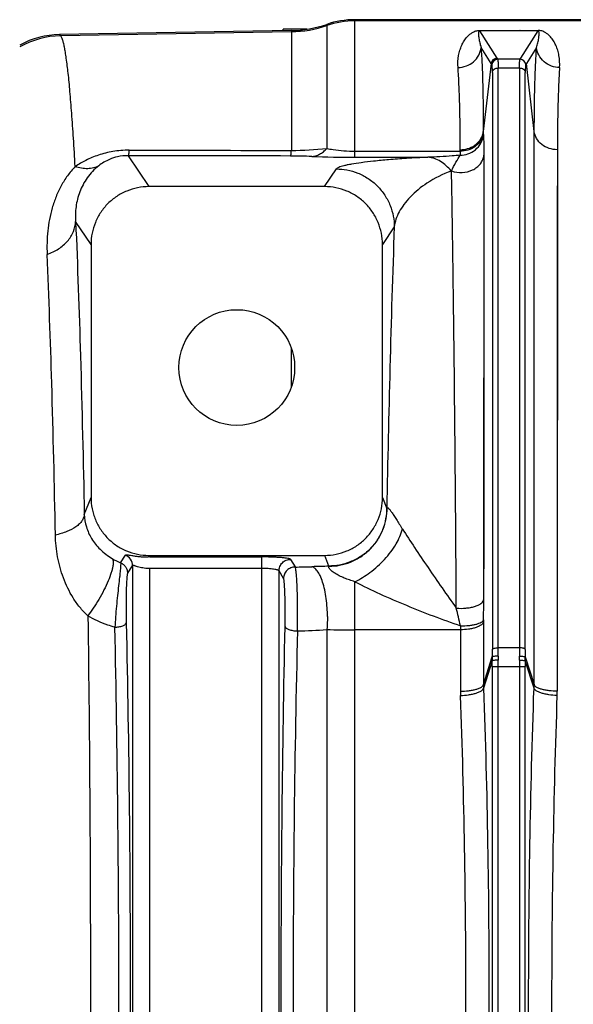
# Model space of a CAD drawing. Extents: x -1680 to 1181, y 8 to 1739.
# Tile 41 of 73: x -922 to -826, y 1569 to 1739. Entities that reach past the tile are written whole.
import ezdxf

# ---------------------------------------------------------------- set-up
doc = ezdxf.new("R2010")
doc.units = 0
doc.header["$LTSCALE"] = 65.395
doc.layers.add('SG48_1', color=7, linetype='CONTINUOUS')

msp = doc.modelspace()

# ---------------------------------------------------------------- linework, layer by layer
at = {"layer": 'SG48_1', "color": 9, "linetype": 'CONTINUOUS'}
for p, q in [((-868.78, 1738.53), (-868.78, 1717.08)), ((-863.93, 1715.56), (-863.93, 1739.33)), ((-576.33, 1739.12), (-863.93, 1739.12)), ((-874.89, 1737.25), (-914.75, 1736.56)), ((-874.89, 1737.46), (-874.89, 1716.75)), ((-842.37, 1737.43), (-839.39, 1732.67)), ((-835.28, 1732.67), (-832.29, 1737.43)), ((-914.95, 1736.76), (-914.75, 1736.56)), ((-840.38, 1731.75), (-842.13, 1734.54)), ((-832.54, 1734.54), (-834.28, 1731.75)), ((-840.38, 1731.75), (-841.74, 1720)), ((-839.39, 1732.67), (-839.28, 1732.49)), ((-835.39, 1732.49), (-839.28, 1732.49)), ((-835.39, 1732.49), (-835.28, 1732.67)), ((-832.93, 1720), (-834.28, 1731.75)), ((-840.17, 1730.23), (-840.17, 1630.53)), ((-839.18, 1630.82), (-839.18, 1731)), ((-839.18, 1731), (-835.49, 1731)), ((-835.49, 1731), (-835.49, 1630.82)), ((-834.49, 1630.53), (-834.49, 1730.23)), ((-832.97, 1624.47), (-832.93, 1720)), ((-863.93, 1716.61), (-845.72, 1716.61)), ((-828.95, 1716.87), (-828.99, 1623.32)), ((-903.08, 1715.84), (-899.52, 1710.49)), ((-863.93, 1715.56), (-851.33, 1715.56)), ((-841.64, 1715.92), (-841.68, 1639.08)), ((-841.64, 1715.92), (-841.65, 1711.4)), ((-869.15, 1710.49), (-867.11, 1713.54)), ((-847.23, 1713.2), (-847.28, 1713.18)), ((-841.65, 1711.4), (-841.65, 1706.68)), ((-832.95, 1693.98), (-832.94, 1709.26)), ((-841.65, 1706.68), (-841.66, 1701.74)), ((-828.96, 1706.35), (-828.96, 1696.64)), ((-909.51, 1700.49), (-912.17, 1704.49)), ((-857.12, 1703.55), (-859.16, 1700.49)), ((-841.66, 1701.74), (-841.66, 1693.87)), ((-841.66, 1693.87), (-841.67, 1685.39)), ((-832.96, 1670.06), (-832.95, 1693.98)), ((-841.67, 1685.39), (-841.67, 1676.3)), ((-874.89, 1675.94), (-874.89, 1682.52)), ((-832.97, 1635.57), (-832.96, 1670.06)), ((-910.67, 1653.87), (-909.51, 1656.8)), ((-859.16, 1656.8), (-858.4, 1654.91)), ((-841.67, 1649.77), (-841.68, 1639.08)), ((-904.39, 1645.5), (-903.58, 1646.84)), ((-899.53, 1646.79), (-899.64, 1646.51)), ((-868.4, 1644.95), (-869.13, 1646.79)), ((-903.19, 1643.68), (-902.33, 1644.99)), ((-902.33, 1644.99), (-902.33, 1493.46)), ((-875.04, 1646.1), (-874.24, 1644.78)), ((-899.34, 1493.94), (-899.34, 1644.52)), ((-880.03, 1644.52), (-880.03, 1493.94)), ((-877.03, 1494.35), (-877.03, 1644.11)), ((-876.24, 1642.79), (-877.03, 1644.11)), ((-863.93, 1496.22), (-863.93, 1642.24)), ((-841.69, 1635.3), (-841.69, 1624.47)), ((-832.97, 1624.47), (-832.97, 1635.57)), ((-868.78, 1633.97), (-868.78, 1504.49)), ((-845.67, 1633.93), (-863.93, 1633.93)), ((-845.67, 1633.93), (-845.67, 1623.32)), ((-835.49, 1630.82), (-839.18, 1630.82)), ((-841.69, 1624.47), (-840.18, 1629.23)), ((-840.18, 1628.57), (-841.68, 1623.84)), ((-834.48, 1629.23), (-832.97, 1624.47)), ((-832.98, 1623.84), (-834.48, 1628.57)), ((-840.18, 1627.59), (-840.18, 1510.86)), ((-840.18, 1627.59), (-834.49, 1627.59)), ((-839.18, 1510.86), (-839.18, 1627.59)), ((-835.48, 1627.59), (-835.48, 1510.86)), ((-834.49, 1510.86), (-834.49, 1627.59))]:
    msp.add_line(p, q, dxfattribs=at)
at = {"layer": 'SG48_1', "color": 6, "linetype": 'CONTINUOUS'}
for p, q in [((-576.33, 1739.33), (-863.93, 1739.33)), ((-874.89, 1737.46), (-914.95, 1736.76)), ((-876.33, 1737.43), (-876.33, 1737.69)), ((-872.23, 1737.69), (-876.33, 1737.69)), ((-840.27, 1731.58), (-840.38, 1731.75)), ((-834.28, 1731.75), (-834.39, 1731.58)), ((-869.15, 1710.49), (-899.52, 1710.49)), ((-909.51, 1700.49), (-909.51, 1656.8)), ((-859.16, 1656.8), (-859.16, 1700.49)), ((-899.53, 1646.79), (-869.13, 1646.79))]:
    msp.add_line(p, q, dxfattribs=at)
at = {"layer": 'SG48_1', "color": 2, "linetype": 'CONTINUOUS'}
for p, q in [((-842.37, 1737.43), (-842.37, 1737.46)), ((-842.37, 1737.46), (-832.29, 1737.46)), ((-832.29, 1737.43), (-842.37, 1737.43)), ((-832.29, 1737.46), (-832.29, 1737.43)), ((-841.74, 1720), (-841.74, 1719.74)), ((-845.72, 1716.61), (-845.72, 1716.87)), ((-899.34, 1646.51), (-880.03, 1646.51)), ((-880.03, 1646.51), (-880.03, 1644.52)), ((-880.03, 1644.52), (-899.34, 1644.52))]:
    msp.add_line(p, q, dxfattribs=at)
at = {"layer": 'SG48_1', "color": 9, "linetype": 'CONTINUOUS'}
for points in [[(-832.94, 1709.26), (-832.93, 1718.01), (-832.93, 1720)], [(-828.95, 1716.87), (-828.95, 1714.92), (-828.96, 1706.35)], [(-828.96, 1696.64), (-828.97, 1694.05), (-828.97, 1691.39), (-828.97, 1680.14)], [(-828.97, 1680.14), (-828.97, 1677.17), (-828.98, 1674.16), (-828.98, 1671.09), (-828.98, 1667.96), (-828.98, 1654.97)], [(-841.67, 1676.3), (-841.67, 1673.15), (-841.67, 1669.96), (-841.67, 1656.74)], [(-841.67, 1656.74), (-841.67, 1653.29), (-841.67, 1649.77)], [(-828.98, 1654.97), (-828.98, 1651.61), (-828.99, 1648.2), (-828.99, 1644.76), (-828.99, 1641.27), (-828.99, 1637.75), (-828.99, 1634.19), (-828.99, 1623.32)]]:
    msp.add_lwpolyline(points, dxfattribs=at)
at = {"layer": 'SG48_1', "color": 6, "linetype": 'CONTINUOUS'}
msp.add_circle((-884.33, 1679.23), 10, dxfattribs=at)
for centre, radius, start, end in [((-875.24, 1757.44), 19.99, 271.0008, 288.8559), ((-863.93, 1724.34), 14.99, 90.0002, 108.8559), ((-914.69, 1721.76), 15, 90.997, 118.432), ((-839.39, 1731.66), 1, 90.1673, 174.809)]:
    msp.add_arc(centre, radius, start, end, dxfattribs=at)
at = {"layer": 'SG48_1', "color": 9, "linetype": 'CONTINUOUS'}
for centre, radius, start, end in [((-863.93, 1724.12), 15.01, 89.9998, 108.8338), ((-875.24, 1757.26), 20.01, 270.9992, 288.8338), ((-914.47, 1721.56), 15, 91.0729, 119.3939), ((-839.27, 1731.49), 1, 90.1746, 174.8384), ((-835.39, 1731.49), 1, 5.1604, 89.8263), ((-875.13, 1778.8), 62.05, 270.2243, 275.8773), ((-875.18, 1621.14), 94.64, 87.6882, 89.9085), ((-863.98, 1903.84), 188.28, 267.754, 270.0153), ((1805.78, 1608.95), 2664.58, 177.96543, 179.01167), ((-858, 1654.8), 0.419, 158.1966, 164.397), ((-900.47, 1655.23), 10.49, 239.1718, 248.0627), ((-864.27, 1416.1), 228.84, 91.0273, 91.7754), ((-875.18, 1769.04), 124.27, 270.4294, 271.7582), ((-1202.57, 1639.12), 360.9, 359.4482, 359.9926), ((-1081.06, 1579.94), 241.65, 13.0778, 13.8214), ((-1007.51, 1636.6), 133.7, 359.0573, 359.7922), ((-806.26, 1635.31), 35.44, 179.4493, 180.0056), ((-873.88, 1638.95), 5.2, 269.9999, 270.4738), ((-993.04, 1636.37), 119.23, 358.7407, 359.0539), ((-875.07, 1720.03), 86.29, 270.8153, 274.1805), ((-863.94, 1964.77), 330.84, 269.1616, 270.0008), ((-715.89, 1633.95), 129.78, 179.7066, 180.0093), ((-722.65, 1630.84), 112.84, 180.0112, 180.7451), ((-744.71, 1630.54), 89.79, 180.0047, 180.8352), ((-814.92, 1628.89), 25.27, 179.2238, 180.7271), ((-925.31, 1627.59), 85.13, 359.999, 0.6552), ((-809.02, 1628.99), 30.17, 179.2671, 180.5993), ((-944.27, 1627.59), 105.09, 359.9991, 0.5896), ((-865.65, 1628.99), 30.17, 359.4007, 0.7331), ((-730.39, 1627.59), 105.09, 179.4104, 180.0009), ((-749.36, 1627.59), 85.13, 179.3448, 180.001), ((-859.75, 1628.89), 25.27, 359.2729, 0.7762), ((-824.22, 1623.34), 21.46, 180.05, 182.0156), ((-823.5, 1624.47), 18.19, 180.0151, 181.9926), ((-851.16, 1624.47), 18.19, 358.0074, 359.9849), ((-849.83, 1623.32), 20.83, 357.9633, 359.9885)]:
    msp.add_arc(centre, radius, start, end, dxfattribs=at)
at = {"layer": 'SG48_1', "color": 2, "linetype": 'CONTINUOUS'}
for centre, radius, start, end in [((-836.17, 1735.3), 2.29, 68.3591, 70.6357), ((-844.8, 1720.36), 3.08, 345.8757, 349.6367), ((-844.71, 1720.35), 2.99, 349.6346, 353.4363), ((-844.76, 1720.09), 3.05, 346.0084, 353.4207), ((-899.34, 1589.49), 57.03, 89.9998, 90.3084), ((-899.34, 1623.98), 20.54, 89.9998, 90.5137), ((-931.67, 1630.55), 91.5, 359.1726, 359.9876), ((-949.87, 1630.83), 110.69, 359.2477, 359.9959)]:
    msp.add_arc(centre, radius, start, end, dxfattribs=at)
msp.add_ellipse((-904.33, 1644.99), major_axis=(1.68, -1.09), ratio=0.995431, start_param=0.580058, end_param=1.760087, dxfattribs=at)
at = {"layer": 'SG48_1', "color": 9, "linetype": 'CONTINUOUS'}
for points, knots in [([(-846.11, 1731.07), (-846.16, 1731.76), (-846.1, 1732.78), (-845.8, 1734.05), (-845.48, 1734.9), (-845.07, 1735.68), (-844.64, 1736.27), (-844.22, 1736.69), (-843.84, 1737), (-843.43, 1737.24), (-842.93, 1737.42), (-842.59, 1737.46), (-842.37, 1737.46)], [0, 0, 0, 0, 0.253941, 0.370184, 0.480923, 0.587766, 0.693501, 0.747925, 0.80601, 0.874361, 0.920265, 1, 1, 1, 1]), ([(-842.37, 1737.43), (-842.4, 1737.43), (-842.45, 1737.42), (-842.5, 1737.37), (-842.53, 1737.3), (-842.55, 1737.22), (-842.57, 1737.12), (-842.57, 1736.98), (-842.57, 1736.76), (-842.55, 1736.47), (-842.5, 1736.11), (-842.44, 1735.74), (-842.33, 1735.21), (-842.22, 1734.81), (-842.13, 1734.54)], [0, 0, 0, 0, 0.026609, 0.043176, 0.070782, 0.097032, 0.123197, 0.176233, 0.230614, 0.343687, 0.462605, 0.587451, 0.718413, 1, 1, 1, 1]), ([(-832.54, 1734.54), (-832.45, 1734.81), (-832.34, 1735.21), (-832.22, 1735.74), (-832.16, 1736.11), (-832.12, 1736.47), (-832.09, 1736.76), (-832.09, 1736.98), (-832.1, 1737.12), (-832.11, 1737.22), (-832.13, 1737.3), (-832.17, 1737.37), (-832.22, 1737.42), (-832.26, 1737.43), (-832.29, 1737.43)], [0, 0, 0, 0, 0.281587, 0.412549, 0.537396, 0.656313, 0.769387, 0.823768, 0.876804, 0.902969, 0.929219, 0.956825, 0.973392, 1, 1, 1, 1]), ([(-828.56, 1731.07), (-828.51, 1731.76), (-828.56, 1732.78), (-828.87, 1734.05), (-829.18, 1734.9), (-829.6, 1735.68), (-830.03, 1736.27), (-830.44, 1736.69), (-830.82, 1737), (-831.23, 1737.24), (-831.73, 1737.42), (-832.07, 1737.46), (-832.29, 1737.46)], [0, 0, 0, 0, 0.253942, 0.370185, 0.480925, 0.587768, 0.693503, 0.747926, 0.806012, 0.874362, 0.920265, 1, 1, 1, 1]), ([(-912.26, 1713.95), (-912.34, 1715.59), (-912.52, 1718.67), (-912.82, 1723), (-913.12, 1726.75), (-913.42, 1729.91), (-913.7, 1732.16), (-913.92, 1733.65), (-914.08, 1734.54), (-914.24, 1735.27), (-914.4, 1735.84), (-914.56, 1736.26), (-914.68, 1736.48), (-914.75, 1736.56)], [0, 0, 0, 0, 0.21536, 0.40594, 0.571047, 0.710092, 0.822613, 0.868826, 0.908311, 0.941071, 0.967152, 0.986676, 1, 1, 1, 1]), ([(-846.11, 1731.07), (-845.62, 1731.07), (-844.64, 1731.25), (-843.37, 1732), (-842.46, 1733.14), (-842.17, 1734.07), (-842.13, 1734.54)], [0, 0, 0, 0, 0.254979, 0.507483, 0.755697, 1, 1, 1, 1]), ([(-842.13, 1734.54), (-842.06, 1733.54), (-841.94, 1731.41), (-841.78, 1726.56), (-841.74, 1722.71), (-841.74, 1720)], [0, 0, 0, 0, 0.205633, 0.441239, 1, 1, 1, 1]), ([(-832.93, 1720), (-832.92, 1722.71), (-832.89, 1726.56), (-832.72, 1731.41), (-832.61, 1733.54), (-832.54, 1734.54)], [0, 0, 0, 0, 0.558761, 0.794367, 1, 1, 1, 1]), ([(-828.56, 1731.07), (-829.03, 1731.07), (-830.01, 1731.25), (-831.3, 1732), (-832.22, 1733.16), (-832.49, 1734.09), (-832.54, 1734.54)], [0, 0, 0, 0, 0.246145, 0.50748, 0.764227, 1, 1, 1, 1]), ([(-839.28, 1732.49), (-839.27, 1732.47), (-839.25, 1732.42), (-839.23, 1732.32), (-839.21, 1732.19), (-839.19, 1731.93), (-839.18, 1731.53), (-839.18, 1731.19), (-839.18, 1731)], [0, 0, 0, 0, 0.043515, 0.110168, 0.200525, 0.314566, 0.612443, 1, 1, 1, 1]), ([(-835.49, 1731), (-835.49, 1731.19), (-835.48, 1731.53), (-835.47, 1731.93), (-835.45, 1732.19), (-835.43, 1732.32), (-835.41, 1732.42), (-835.4, 1732.47), (-835.39, 1732.49)], [0, 0, 0, 0, 0.387557, 0.685433, 0.799473, 0.88983, 0.956484, 1, 1, 1, 1]), ([(-845.72, 1716.87), (-845.72, 1719.52), (-845.76, 1723.28), (-845.92, 1728.01), (-846.04, 1730.1), (-846.11, 1731.07)], [0, 0, 0, 0, 0.558754, 0.794359, 1, 1, 1, 1]), ([(-840.17, 1730.23), (-840.17, 1730.41), (-840.17, 1730.72), (-840.19, 1731.08), (-840.21, 1731.3), (-840.23, 1731.42), (-840.24, 1731.51), (-840.26, 1731.56), (-840.27, 1731.58)], [0, 0, 0, 0, 0.386898, 0.684533, 0.798498, 0.8889, 0.955835, 1, 1, 1, 1]), ([(-840.17, 1730.23), (-840.16, 1730.33), (-840.09, 1730.54), (-839.86, 1730.8), (-839.53, 1730.96), (-839.29, 1731), (-839.18, 1731)], [0, 0, 0, 0, 0.222727, 0.474262, 0.74151, 1, 1, 1, 1]), ([(-835.49, 1731), (-835.37, 1731), (-835.13, 1730.96), (-834.81, 1730.8), (-834.58, 1730.54), (-834.5, 1730.33), (-834.49, 1730.23)], [0, 0, 0, 0, 0.25849, 0.525738, 0.777273, 1, 1, 1, 1]), ([(-834.39, 1731.58), (-834.4, 1731.56), (-834.42, 1731.51), (-834.44, 1731.42), (-834.45, 1731.3), (-834.47, 1731.08), (-834.49, 1730.72), (-834.49, 1730.41), (-834.49, 1730.23)], [0, 0, 0, 0, 0.044154, 0.111086, 0.201489, 0.315455, 0.61309, 1, 1, 1, 1]), ([(-828.56, 1731.07), (-828.63, 1730.1), (-828.74, 1728.01), (-828.91, 1723.28), (-828.94, 1719.52), (-828.95, 1716.87)], [0, 0, 0, 0, 0.205643, 0.441251, 1, 1, 1, 1]), ([(-828.95, 1716.87), (-829.43, 1716.87), (-830.4, 1717.03), (-831.66, 1717.69), (-832.59, 1718.72), (-832.88, 1719.58), (-832.93, 1720)], [0, 0, 0, 0, 0.264852, 0.521685, 0.766109, 1, 1, 1, 1]), ([(-845.71, 1715.93), (-845.26, 1715.94), (-844.33, 1716.09), (-843.04, 1716.8), (-842.08, 1717.95), (-841.78, 1718.92), (-841.73, 1719.4)], [0, 0, 0, 0, 0.231252, 0.486776, 0.749221, 1, 1, 1, 1]), ([(-841.74, 1719.74), (-841.74, 1719.7), (-841.74, 1719.59), (-841.73, 1719.48), (-841.73, 1719.4)], [0, 0, 0, 0, 0.294118, 1, 1, 1, 1]), ([(-841.73, 1719.4), (-841.69, 1718.9), (-841.65, 1717.74), (-841.64, 1716.58), (-841.64, 1715.92)], [0, 0, 0, 0, 0.429444, 1, 1, 1, 1]), ([(-902.94, 1716.79), (-903.87, 1716.79), (-905.67, 1716.64), (-908.18, 1716.02), (-910.37, 1715.11), (-911.66, 1714.35), (-912.26, 1713.95)], [0, 0, 0, 0, 0.28179, 0.545092, 0.783193, 1, 1, 1, 1]), ([(-902.94, 1716.79), (-902.95, 1716.66), (-902.97, 1716.44), (-903.01, 1716.15), (-903.04, 1715.97), (-903.06, 1715.88), (-903.08, 1715.85), (-903.08, 1715.84)], [0, 0, 0, 0, 0.39492, 0.695024, 0.895889, 0.959589, 1, 1, 1, 1]), ([(-875.03, 1715.78), (-875.02, 1715.79), (-875.01, 1715.82), (-874.98, 1715.92), (-874.95, 1716.1), (-874.92, 1716.39), (-874.9, 1716.62), (-874.89, 1716.75)], [0, 0, 0, 0, 0.040411, 0.104425, 0.306236, 0.606658, 1, 1, 1, 1]), ([(-871.36, 1715.7), (-871.13, 1715.72), (-870.67, 1715.8), (-869.99, 1716.09), (-869.35, 1716.51), (-868.96, 1716.88), (-868.78, 1717.08)], [0, 0, 0, 0, 0.229191, 0.470567, 0.727348, 1, 1, 1, 1]), ([(-868.78, 1717.08), (-868.42, 1717.01), (-866.82, 1716.73), (-865.19, 1716.61), (-863.93, 1716.61)], [0, 0, 0, 0, 0.223932, 1, 1, 1, 1]), ([(-845.72, 1716.61), (-845.72, 1716.55), (-845.72, 1716.32), (-845.71, 1716.09), (-845.71, 1715.93)], [0, 0, 0, 0, 0.294134, 1, 1, 1, 1]), ([(-903.08, 1715.84), (-903.7, 1715.84), (-904.8, 1715.73), (-906.55, 1715.16), (-907.61, 1714.53), (-908.18, 1714.08)], [0, 0, 0, 0, 0.33506, 0.600687, 1, 1, 1, 1]), ([(-851.33, 1715.56), (-852.56, 1715.5), (-854.82, 1715.38), (-857.94, 1715.15), (-860.54, 1714.91), (-862.69, 1714.66), (-864.2, 1714.43), (-865.2, 1714.24), (-865.79, 1714.1), (-866.28, 1713.97), (-866.67, 1713.83), (-866.94, 1713.7), (-867.08, 1713.59), (-867.11, 1713.54)], [0, 0, 0, 0, 0.230711, 0.424114, 0.586197, 0.720467, 0.828642, 0.873151, 0.911274, 0.942976, 0.968228, 0.98709, 1, 1, 1, 1]), ([(-845.71, 1715.93), (-846.18, 1715.88), (-848.05, 1715.7), (-849.93, 1715.59), (-851.33, 1715.56)], [0, 0, 0, 0, 0.251511, 1, 1, 1, 1]), ([(-847.28, 1713.18), (-847.54, 1713.51), (-848.1, 1714.12), (-849.08, 1714.86), (-850.17, 1715.38), (-850.95, 1715.54), (-851.33, 1715.56)], [0, 0, 0, 0, 0.258173, 0.51191, 0.758838, 1, 1, 1, 1]), ([(-847.23, 1713.2), (-847, 1713.71), (-846.52, 1714.64), (-845.97, 1715.53), (-845.71, 1715.93)], [0, 0, 0, 0, 0.539322, 1, 1, 1, 1]), ([(-847.23, 1713.2), (-846.65, 1712.99), (-845.39, 1712.8), (-843.86, 1713.18), (-842.84, 1713.81), (-842.23, 1714.42), (-841.81, 1715.13), (-841.67, 1715.66), (-841.64, 1715.92)], [0, 0, 0, 0, 0.263804, 0.525443, 0.651255, 0.771911, 0.887682, 1, 1, 1, 1]), ([(-912.26, 1713.95), (-912.73, 1713.46), (-913.61, 1712.39), (-914.71, 1710.64), (-915.58, 1708.77), (-916.46, 1706.19), (-916.96, 1703.51), (-917.13, 1700.81), (-917.13, 1699.46), (-917.09, 1698.78)], [0, 0, 0, 0, 0.126046, 0.252368, 0.378349, 0.50376, 0.752388, 0.876199, 1, 1, 1, 1]), ([(-908.18, 1714.08), (-908.46, 1713.93), (-909.09, 1713.69), (-910.1, 1713.55), (-911.18, 1713.64), (-911.9, 1713.83), (-912.26, 1713.95)], [0, 0, 0, 0, 0.22933, 0.4721, 0.729601, 1, 1, 1, 1]), ([(-908.18, 1714.08), (-908.94, 1713.49), (-910.25, 1712.11), (-911.55, 1709.65), (-912.19, 1707.07), (-912.23, 1705.33), (-912.17, 1704.49)], [0, 0, 0, 0, 0.266227, 0.521573, 0.764905, 1, 1, 1, 1]), ([(-867.11, 1713.54), (-866.51, 1713.54), (-865.25, 1713.42), (-863.39, 1712.88), (-861.6, 1711.95), (-860, 1710.66), (-858.71, 1709.06), (-857.78, 1707.27), (-857.24, 1705.41), (-857.12, 1704.16), (-857.12, 1703.55)], [0, 0, 0, 0, 0.116531, 0.240058, 0.368728, 0.500122, 0.631496, 0.760109, 0.883556, 1, 1, 1, 1]), ([(-847.28, 1713.18), (-848.75, 1712.65), (-851.3, 1711.38), (-853.94, 1709.24), (-855.44, 1707.47), (-856.28, 1706.19), (-856.86, 1704.89), (-857.07, 1703.99), (-857.12, 1703.55)], [0, 0, 0, 0, 0.326084, 0.588784, 0.703686, 0.809517, 0.907687, 1, 1, 1, 1]), ([(-846.4, 1637.67), (-846.49, 1651.76), (-846.65, 1671.84), (-846.96, 1697.01), (-847.13, 1708.1), (-847.23, 1713.2)], [0, 0, 0, 0, 0.559799, 0.797211, 1, 1, 1, 1]), ([(-917.09, 1698.78), (-916.4, 1699.02), (-915.11, 1699.64), (-913.52, 1700.98), (-912.46, 1702.64), (-912.19, 1703.89), (-912.17, 1704.49)], [0, 0, 0, 0, 0.274625, 0.532471, 0.77254, 1, 1, 1, 1]), ([(-912.17, 1704.49), (-911.83, 1696.75), (-911.25, 1679.87), (-910.85, 1663), (-910.67, 1653.87)], [0, 0, 0, 0, 0.459284, 1, 1, 1, 1]), ([(-915.66, 1650.3), (-915.83, 1659.04), (-916.21, 1675.21), (-916.77, 1691.37), (-917.09, 1698.78)], [0, 0, 0, 0, 0.540722, 1, 1, 1, 1]), ([(-910.67, 1653.87), (-910.69, 1653.68), (-910.77, 1653.29), (-911.07, 1652.73), (-911.52, 1652.2), (-912.36, 1651.51), (-913.75, 1650.8), (-914.99, 1650.44), (-915.66, 1650.3)], [0, 0, 0, 0, 0.088259, 0.183297, 0.288843, 0.4069, 0.681215, 1, 1, 1, 1]), ([(-910.67, 1653.87), (-910.65, 1653.14), (-910.4, 1651.67), (-909.46, 1649.59), (-907.94, 1647.7), (-906.6, 1646.68), (-905.84, 1646.23)], [0, 0, 0, 0, 0.233849, 0.468843, 0.719163, 1, 1, 1, 1]), ([(-858.4, 1654.91), (-858.41, 1654.31), (-858.52, 1653.06), (-859.06, 1651.21), (-859.99, 1649.42), (-861.29, 1647.83), (-862.88, 1646.54), (-864.67, 1645.61), (-866.53, 1645.07), (-867.79, 1644.95), (-868.4, 1644.95)], [0, 0, 0, 0, 0.116128, 0.239317, 0.367766, 0.499095, 0.630567, 0.759417, 0.883192, 1, 1, 1, 1]), ([(-868.38, 1644.91), (-867.77, 1644.91), (-866.51, 1645.03), (-864.64, 1645.57), (-862.85, 1646.51), (-861.25, 1647.82), (-859.95, 1649.43), (-859.03, 1651.22), (-858.5, 1653.09), (-858.39, 1654.35), (-858.39, 1654.95)], [0, 0, 0, 0, 0.116491, 0.240076, 0.368868, 0.500397, 0.63186, 0.760468, 0.883793, 1, 1, 1, 1]), ([(-858.39, 1654.95), (-858.38, 1654.97), (-858.37, 1655), (-858.33, 1655.02), (-858.29, 1655.03), (-858.22, 1655.01), (-858.13, 1654.94), (-858.03, 1654.84), (-857.84, 1654.62), (-857.56, 1654.23), (-857.17, 1653.66), (-856.73, 1652.96), (-856.25, 1652.17), (-855.91, 1651.63), (-855.72, 1651.35)], [0, 0, 0, 0, 0.013521, 0.019577, 0.025667, 0.041046, 0.063848, 0.095532, 0.137448, 0.25134, 0.403013, 0.584452, 0.786176, 1, 1, 1, 1]), ([(-910.05, 1636.35), (-910.56, 1636.81), (-911.48, 1637.8), (-912.99, 1639.94), (-914.38, 1642.84), (-915.38, 1646.52), (-915.64, 1649.04), (-915.66, 1650.3)], [0, 0, 0, 0, 0.13282, 0.261336, 0.509991, 0.754469, 1, 1, 1, 1]), ([(-863.93, 1642.24), (-863.02, 1642.68), (-861.18, 1643.81), (-858.74, 1646), (-856.8, 1648.55), (-855.95, 1650.44), (-855.72, 1651.35)], [0, 0, 0, 0, 0.242138, 0.512667, 0.776659, 1, 1, 1, 1]), ([(-855.72, 1651.35), (-855.02, 1650.27), (-853.56, 1648.04), (-850.48, 1643.45), (-848.06, 1639.98), (-846.4, 1637.67)], [0, 0, 0, 0, 0.232951, 0.484456, 1, 1, 1, 1]), ([(-905.84, 1646.23), (-905.74, 1646.09), (-905.67, 1645.8), (-905.67, 1645.37), (-905.72, 1644.92), (-905.84, 1644.39), (-906.08, 1643.53), (-906.55, 1642.32), (-907.28, 1640.77), (-908.15, 1639.2), (-909.08, 1637.71), (-909.73, 1636.78), (-910.05, 1636.35)], [0, 0, 0, 0, 0.045333, 0.077951, 0.118536, 0.167605, 0.225045, 0.362605, 0.522101, 0.690098, 0.852899, 1, 1, 1, 1]), ([(-904.39, 1645.5), (-904.38, 1645.45), (-904.38, 1645.31), (-904.39, 1645.05), (-904.42, 1644.69), (-904.46, 1644.22), (-904.51, 1643.66), (-904.61, 1642.76), (-904.76, 1641.47), (-904.94, 1639.79), (-905.12, 1638), (-905.27, 1636.18), (-905.36, 1634.97), (-905.39, 1634.38)], [0, 0, 0, 0, 0.013872, 0.037379, 0.070332, 0.112326, 0.162759, 0.220861, 0.35632, 0.510497, 0.674743, 0.840599, 1, 1, 1, 1]), ([(-904.39, 1645.5), (-904.21, 1645.43), (-903.88, 1645.22), (-903.49, 1644.78), (-903.25, 1644.26), (-903.19, 1643.87), (-903.19, 1643.68)], [0, 0, 0, 0, 0.250252, 0.500433, 0.750379, 1, 1, 1, 1]), ([(-875.04, 1646.1), (-875.05, 1646.12), (-875.09, 1646.15), (-875.19, 1646.19), (-875.32, 1646.23), (-875.58, 1646.28), (-876.01, 1646.34), (-876.62, 1646.4), (-877.36, 1646.45), (-878.2, 1646.49), (-879.1, 1646.51), (-879.71, 1646.51), (-880.03, 1646.51)], [0, 0, 0, 0, 0.012424, 0.032298, 0.060233, 0.096259, 0.191676, 0.315675, 0.464055, 0.631627, 0.812436, 1, 1, 1, 1]), ([(-877.03, 1644.11), (-877.03, 1644.35), (-876.93, 1644.88), (-876.48, 1645.55), (-875.81, 1646), (-875.28, 1646.1), (-875.04, 1646.1)], [0, 0, 0, 0, 0.23974, 0.499603, 0.759716, 1, 1, 1, 1]), ([(-863.93, 1642.24), (-864.24, 1642.33), (-864.71, 1642.48), (-865.31, 1642.7), (-865.76, 1642.87), (-866.19, 1643.06), (-866.61, 1643.26), (-867, 1643.46), (-867.46, 1643.74), (-867.86, 1644.01), (-868.16, 1644.3), (-868.31, 1644.48), (-868.4, 1644.63), (-868.44, 1644.75), (-868.43, 1644.85), (-868.4, 1644.89), (-868.38, 1644.91)], [0, 0, 0, 0, 0.178337, 0.266987, 0.355032, 0.441733, 0.526863, 0.60907, 0.686851, 0.821387, 0.874276, 0.916174, 0.947579, 0.970095, 0.986283, 1, 1, 1, 1]), ([(-903.19, 1643.68), (-903.21, 1643.65), (-903.23, 1643.55), (-903.27, 1643.37), (-903.3, 1643.09), (-903.33, 1642.74), (-903.36, 1642.3), (-903.4, 1641.6), (-903.43, 1640.6), (-903.45, 1639.3), (-903.46, 1637.92), (-903.46, 1636.53), (-903.44, 1635.61), (-903.43, 1635.16)], [0, 0, 0, 0, 0.012429, 0.034749, 0.067124, 0.10923, 0.160363, 0.219528, 0.357193, 0.512542, 0.676652, 0.841589, 1, 1, 1, 1]), ([(-877.03, 1644.11), (-877.05, 1644.14), (-877.14, 1644.21), (-877.33, 1644.28), (-877.62, 1644.35), (-877.98, 1644.41), (-878.43, 1644.46), (-879.12, 1644.51), (-879.66, 1644.52), (-880.03, 1644.52)], [0, 0, 0, 0, 0.038098, 0.104294, 0.200267, 0.323614, 0.470651, 0.636286, 1, 1, 1, 1]), ([(-874.24, 1644.78), (-874.5, 1644.78), (-875.03, 1644.67), (-875.69, 1644.23), (-876.13, 1643.57), (-876.24, 1643.04), (-876.24, 1642.79)], [0, 0, 0, 0, 0.250127, 0.500397, 0.750434, 1, 1, 1, 1]), ([(-874.18, 1644.62), (-874.19, 1644.65), (-874.21, 1644.71), (-874.23, 1644.76), (-874.24, 1644.78)], [0, 0, 0, 0, 0.59044, 1, 1, 1, 1]), ([(-873.81, 1636.11), (-873.81, 1637.06), (-873.82, 1638.46), (-873.86, 1640.27), (-873.9, 1641.49), (-873.95, 1642.56), (-874.01, 1643.44), (-874.09, 1644.11), (-874.14, 1644.48), (-874.18, 1644.62)], [0, 0, 0, 0, 0.334868, 0.492723, 0.637317, 0.763999, 0.868715, 0.948165, 1, 1, 1, 1]), ([(-868.67, 1636.21), (-868.67, 1636.72), (-868.7, 1637.76), (-868.85, 1639.31), (-869.11, 1640.79), (-869.46, 1642.12), (-869.88, 1643.22), (-870.29, 1643.95), (-870.64, 1644.37), (-870.94, 1644.65), (-871.19, 1644.79), (-871.36, 1644.83)], [0, 0, 0, 0, 0.163803, 0.332115, 0.495357, 0.643818, 0.769858, 0.869715, 0.910023, 0.944596, 1, 1, 1, 1]), ([(-875.98, 1634.51), (-875.97, 1634.96), (-875.96, 1635.88), (-875.95, 1637.26), (-875.97, 1638.61), (-876, 1639.86), (-876.03, 1640.82), (-876.07, 1641.48), (-876.1, 1641.88), (-876.13, 1642.21), (-876.16, 1642.48), (-876.2, 1642.66), (-876.22, 1642.75), (-876.24, 1642.79)], [0, 0, 0, 0, 0.163035, 0.332277, 0.498494, 0.652612, 0.786224, 0.843016, 0.892072, 0.932736, 0.96448, 0.986933, 1, 1, 1, 1]), ([(-863.93, 1642.24), (-862.51, 1641.49), (-859.56, 1640.08), (-853.5, 1637.47), (-848.82, 1635.71), (-845.67, 1634.62)], [0, 0, 0, 0, 0.24351, 0.494756, 1, 1, 1, 1]), ([(-846.4, 1637.67), (-845.85, 1637.62), (-845.04, 1637.63), (-843.99, 1637.77), (-843.28, 1637.93), (-842.67, 1638.15), (-842.09, 1638.46), (-841.74, 1638.82), (-841.68, 1639.08)], [0, 0, 0, 0, 0.318729, 0.471708, 0.61316, 0.738641, 0.845118, 1, 1, 1, 1]), ([(-905.39, 1634.38), (-905.8, 1634.49), (-907.42, 1634.99), (-908.97, 1635.71), (-910.05, 1636.35)], [0, 0, 0, 0, 0.252025, 1, 1, 1, 1]), ([(-910.05, 1636.35), (-909.9, 1625.41), (-909.68, 1603.03), (-909.57, 1569.23), (-909.68, 1535.42), (-909.9, 1513.05), (-910.05, 1502.11)], [0, 0, 0, 0, 0.244587, 0.5, 0.755413, 1, 1, 1, 1]), ([(-905.39, 1634.38), (-905.16, 1634.39), (-904.8, 1634.42), (-904.35, 1634.52), (-904.05, 1634.61), (-903.79, 1634.73), (-903.57, 1634.89), (-903.45, 1635.05), (-903.43, 1635.16)], [0, 0, 0, 0, 0.320069, 0.478217, 0.624247, 0.750971, 0.855175, 1, 1, 1, 1]), ([(-903.43, 1635.16), (-903.19, 1624.39), (-902.85, 1602.42), (-902.67, 1569.23), (-902.85, 1536.04), (-903.19, 1514.06), (-903.43, 1503.3)], [0, 0, 0, 0, 0.244926, 0.5, 0.755074, 1, 1, 1, 1]), ([(-868.67, 1636.21), (-868.67, 1636.01), (-868.68, 1635.26), (-868.72, 1634.51), (-868.78, 1633.97)], [0, 0, 0, 0, 0.266423, 1, 1, 1, 1]), ([(-845.67, 1634.62), (-845.19, 1634.61), (-844.49, 1634.64), (-843.6, 1634.76), (-843.01, 1634.88), (-842.52, 1635.03), (-842.12, 1635.21), (-841.84, 1635.4), (-841.72, 1635.56), (-841.69, 1635.64)], [0, 0, 0, 0, 0.339387, 0.496003, 0.637578, 0.760281, 0.861444, 0.940331, 1, 1, 1, 1]), ([(-841.69, 1635.3), (-841.75, 1635.09), (-842.02, 1634.8), (-842.49, 1634.52), (-843.01, 1634.31), (-843.62, 1634.14), (-844.51, 1633.98), (-845.21, 1633.93), (-845.67, 1633.93)], [0, 0, 0, 0, 0.146956, 0.252349, 0.37987, 0.525542, 0.682649, 1, 1, 1, 1]), ([(-905.39, 1504.08), (-905.16, 1514.71), (-904.81, 1536.43), (-904.64, 1569.23), (-904.81, 1602.03), (-905.16, 1623.74), (-905.39, 1634.38)], [0, 0, 0, 0, 0.244927, 0.5, 0.755073, 1, 1, 1, 1]), ([(-875.98, 1503.95), (-876.21, 1514.61), (-876.55, 1536.37), (-876.72, 1569.23), (-876.55, 1602.08), (-876.21, 1623.84), (-875.98, 1634.51)], [0, 0, 0, 0, 0.245104, 0.5, 0.754896, 1, 1, 1, 1]), ([(-875.98, 1634.51), (-875.96, 1634.4), (-875.82, 1634.22), (-875.58, 1634.07), (-875.31, 1633.96), (-875, 1633.87), (-874.52, 1633.77), (-874.14, 1633.75), (-873.88, 1633.75)], [0, 0, 0, 0, 0.148953, 0.251867, 0.374678, 0.515121, 0.669429, 1, 1, 1, 1]), ([(-873.84, 1633.75), (-874.1, 1623.2), (-874.48, 1601.7), (-874.66, 1569.23), (-874.48, 1536.76), (-874.1, 1515.25), (-873.84, 1504.71)], [0, 0, 0, 0, 0.245116, 0.5, 0.754884, 1, 1, 1, 1]), ([(-834.49, 1630.53), (-834.51, 1630.58), (-834.58, 1630.64), (-834.69, 1630.7), (-834.88, 1630.76), (-835.14, 1630.81), (-835.37, 1630.82), (-835.49, 1630.82)], [0, 0, 0, 0, 0.13628, 0.240068, 0.367718, 0.675232, 1, 1, 1, 1]), ([(-839.19, 1628.67), (-839.3, 1628.67), (-839.53, 1628.67), (-839.79, 1628.65), (-839.98, 1628.62), (-840.07, 1628.61), (-840.14, 1628.59), (-840.17, 1628.58), (-840.18, 1628.57)], [0, 0, 0, 0, 0.344893, 0.666657, 0.795772, 0.895418, 0.962627, 1, 1, 1, 1]), ([(-835.48, 1629.38), (-835.36, 1629.38), (-835.14, 1629.37), (-834.84, 1629.35), (-834.63, 1629.31), (-834.52, 1629.27), (-834.49, 1629.24), (-834.48, 1629.23)], [0, 0, 0, 0, 0.340833, 0.659432, 0.887772, 0.957173, 1, 1, 1, 1]), ([(-835.48, 1628.67), (-835.36, 1628.67), (-835.14, 1628.67), (-834.87, 1628.65), (-834.69, 1628.62), (-834.59, 1628.61), (-834.52, 1628.59), (-834.49, 1628.58), (-834.48, 1628.57)], [0, 0, 0, 0, 0.344893, 0.666657, 0.795772, 0.895418, 0.962627, 1, 1, 1, 1]), ([(-845.67, 1623.32), (-845.21, 1623.32), (-844.51, 1623.36), (-843.62, 1623.49), (-843.01, 1623.63), (-842.5, 1623.81), (-842.1, 1624), (-841.83, 1624.22), (-841.72, 1624.39), (-841.69, 1624.47)], [0, 0, 0, 0, 0.324574, 0.484613, 0.632078, 0.759692, 0.862966, 0.941399, 1, 1, 1, 1]), ([(-845.66, 1622.58), (-845.19, 1622.6), (-844.5, 1622.66), (-843.61, 1622.82), (-843, 1622.97), (-842.49, 1623.16), (-842.09, 1623.37), (-841.82, 1623.59), (-841.71, 1623.76), (-841.68, 1623.84)], [0, 0, 0, 0, 0.323494, 0.483397, 0.631005, 0.758982, 0.862716, 0.94149, 1, 1, 1, 1]), ([(-841.68, 1623.84), (-841.37, 1614.86), (-840.91, 1596.66), (-840.68, 1569.23), (-840.91, 1541.8), (-841.37, 1523.6), (-841.68, 1514.62)], [0, 0, 0, 0, 0.246782, 0.5, 0.753218, 1, 1, 1, 1]), ([(-832.98, 1514.62), (-833.3, 1523.6), (-833.76, 1541.8), (-833.98, 1569.23), (-833.76, 1596.66), (-833.3, 1614.86), (-832.98, 1623.84)], [0, 0, 0, 0, 0.246782, 0.5, 0.753218, 1, 1, 1, 1]), ([(-829.01, 1622.58), (-829.47, 1622.6), (-830.16, 1622.66), (-831.06, 1622.82), (-831.66, 1622.97), (-832.18, 1623.16), (-832.57, 1623.37), (-832.85, 1623.59), (-832.96, 1623.76), (-832.98, 1623.84)], [0, 0, 0, 0, 0.323492, 0.483395, 0.631002, 0.758979, 0.862714, 0.941489, 1, 1, 1, 1]), ([(-828.99, 1623.32), (-829.46, 1623.32), (-830.15, 1623.36), (-831.04, 1623.49), (-831.65, 1623.63), (-832.17, 1623.81), (-832.56, 1624), (-832.84, 1624.22), (-832.95, 1624.39), (-832.97, 1624.47)], [0, 0, 0, 0, 0.324602, 0.48464, 0.632097, 0.7597, 0.862967, 0.941397, 1, 1, 1, 1]), ([(-845.66, 1515.87), (-845.35, 1524.65), (-844.89, 1542.43), (-844.66, 1569.23), (-844.89, 1596.03), (-845.35, 1613.81), (-845.66, 1622.58)], [0, 0, 0, 0, 0.246786, 0.500001, 0.753216, 1, 1, 1, 1]), ([(-829.01, 1622.58), (-829.32, 1613.81), (-829.78, 1596.03), (-830.01, 1569.23), (-829.78, 1542.43), (-829.32, 1524.65), (-829.01, 1515.87)], [0, 0, 0, 0, 0.246786, 0.500001, 0.753216, 1, 1, 1, 1])]:
    msp.add_open_spline(points, degree=3, knots=knots, dxfattribs=at)
at = {"layer": 'SG48_1', "color": 2, "linetype": 'CONTINUOUS'}
for points, knots in [([(-845.72, 1716.87), (-845.29, 1716.87), (-844.41, 1717), (-843.2, 1717.56), (-842.26, 1718.46), (-841.9, 1719.23), (-841.81, 1719.61)], [0, 0, 0, 0, 0.25172, 0.514562, 0.768618, 1, 1, 1, 1]), ([(-841.81, 1719.35), (-841.9, 1718.96), (-842.26, 1718.2), (-843.18, 1717.31), (-844.38, 1716.74), (-845.27, 1716.61), (-845.72, 1716.61)], [0, 0, 0, 0, 0.234538, 0.479857, 0.736442, 1, 1, 1, 1]), ([(-903.58, 1646.84), (-903.57, 1646.85), (-903.53, 1646.87), (-903.43, 1646.89), (-903.22, 1646.88), (-902.88, 1646.83), (-902.43, 1646.76), (-901.87, 1646.67), (-901.2, 1646.58), (-900.45, 1646.52), (-899.92, 1646.51), (-899.64, 1646.51)], [0, 0, 0, 0, 0.011378, 0.028279, 0.083322, 0.168819, 0.284458, 0.428912, 0.599745, 0.792592, 1, 1, 1, 1]), ([(-899.52, 1644.52), (-899.87, 1644.52), (-900.39, 1644.56), (-901.03, 1644.7), (-901.44, 1644.82), (-901.74, 1644.91), (-901.94, 1644.97), (-902.07, 1645.01), (-902.17, 1645.03), (-902.24, 1645.03), (-902.3, 1645.03), (-902.33, 1645.01), (-902.33, 1644.99)], [0, 0, 0, 0, 0.369004, 0.535939, 0.68448, 0.809673, 0.861767, 0.905892, 0.941422, 0.968081, 0.986504, 1, 1, 1, 1]), ([(-840.17, 1630.53), (-840.16, 1630.58), (-840.05, 1630.67), (-839.71, 1630.79), (-839.4, 1630.82), (-839.18, 1630.82)], [0, 0, 0, 0, 0.142762, 0.367852, 1, 1, 1, 1]), ([(-839.19, 1629.38), (-839.31, 1629.38), (-839.53, 1629.37), (-839.83, 1629.35), (-840.03, 1629.31), (-840.14, 1629.27), (-840.17, 1629.24), (-840.18, 1629.23)], [0, 0, 0, 0, 0.352663, 0.659429, 0.881866, 0.953848, 1, 1, 1, 1])]:
    msp.add_open_spline(points, degree=3, knots=knots, dxfattribs=at)
at = {"layer": 'SG48_1', "color": 6, "linetype": 'CONTINUOUS'}
for points in [[(-902.94, 1716.79), (-893.59, 1716.78), (-884.24, 1716.76), (-874.89, 1716.75)], [(-875.03, 1715.78), (-884.38, 1715.8), (-893.73, 1715.82), (-903.08, 1715.84)]]:
    msp.add_open_spline(points, degree=3, dxfattribs=at)
for points, knots in [([(-899.52, 1710.49), (-900.17, 1710.49), (-901.48, 1710.36), (-903.37, 1709.79), (-905.11, 1708.86), (-906.63, 1707.61), (-907.88, 1706.08), (-908.81, 1704.34), (-909.38, 1702.46), (-909.51, 1701.15), (-909.51, 1700.49)], [0, 0, 0, 0, 0.124999, 0.249999, 0.374999, 0.499999, 0.624999, 0.749999, 0.874999, 1, 1, 1, 1]), ([(-859.16, 1700.49), (-859.16, 1701.15), (-859.29, 1702.46), (-859.86, 1704.34), (-860.78, 1706.08), (-862.03, 1707.61), (-863.56, 1708.86), (-865.3, 1709.79), (-867.18, 1710.36), (-868.49, 1710.49), (-869.15, 1710.49)], [0, 0, 0, 0, 0.125001, 0.250001, 0.375001, 0.500001, 0.625001, 0.750001, 0.875001, 1, 1, 1, 1]), ([(-909.51, 1656.8), (-909.51, 1656.15), (-909.41, 1655.16), (-909.1, 1653.89), (-908.76, 1652.97), (-908.35, 1652.08), (-907.68, 1650.95), (-906.64, 1649.68), (-905.12, 1648.43), (-903.38, 1647.49), (-901.49, 1646.92), (-900.18, 1646.79), (-899.53, 1646.79)], [0, 0, 0, 0, 0.124966, 0.18752, 0.25008, 0.312635, 0.375193, 0.500153, 0.625113, 0.750076, 0.875038, 1, 1, 1, 1]), ([(-869.13, 1646.79), (-868.48, 1646.79), (-867.17, 1646.92), (-865.29, 1647.5), (-863.54, 1648.42), (-862.03, 1649.68), (-860.78, 1651.21), (-859.86, 1652.95), (-859.28, 1654.84), (-859.16, 1656.15), (-859.16, 1656.8)], [0, 0, 0, 0, 0.124999, 0.250003, 0.375009, 0.500009, 0.625006, 0.750005, 0.875005, 1, 1, 1, 1])]:
    msp.add_open_spline(points, degree=3, knots=knots, dxfattribs=at)
at = {"layer": 'SG48_1', "color": 9, "linetype": 'CONTINUOUS'}
msp.add_open_spline([(-868.38, 1644.91), (-868.38, 1644.92), (-868.39, 1644.93), (-868.4, 1644.95)], degree=3, dxfattribs=at)

doc.saveas('drawing.dxf')
